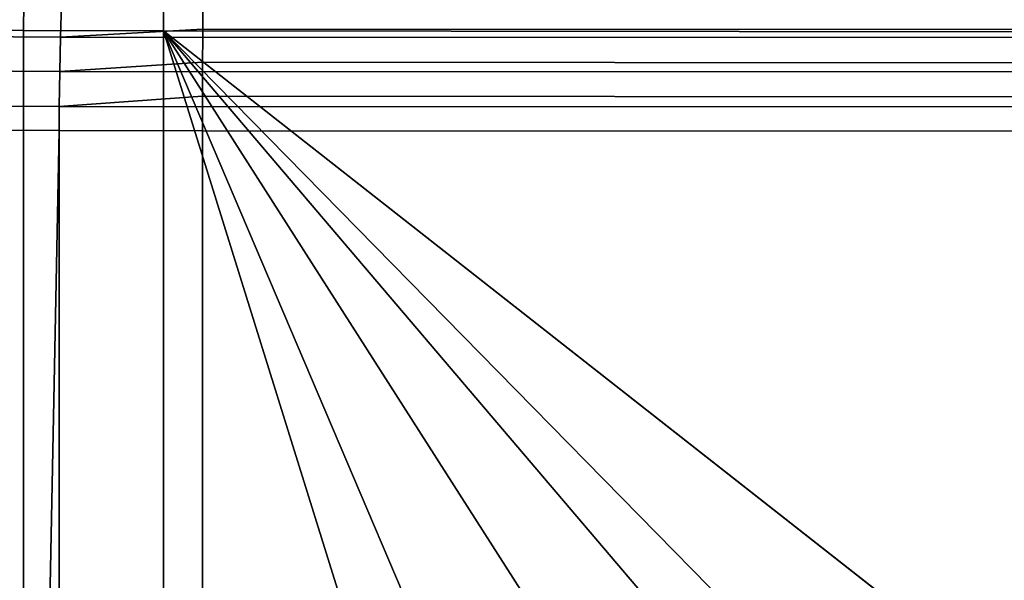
# Model space of a CAD drawing. Header units: metres. Extents: x -109 to 109, y -100 to 58.
# Tile 25 of 256: x -91.23 to -88.44, y -2.65 to -1.06. Entities that reach past the tile are written whole.
import ezdxf

# ---------------------------------------------------------------- set-up
doc = ezdxf.new("R2010")
doc.units = ezdxf.units.M
doc.layers.add('solid_21_062_100_XXX', color=7, linetype='CONTINUOUS')

msp = doc.modelspace()

# ---------------------------------------------------------------- linework, layer by layer
at = {"layer": 'solid_21_062_100_XXX'}
for points in [[(-91.614792, -1.011618, 19.565411), (-91.615341, -1.09009, 19.568829), (-91.221153, -1.091734, 19.622791), (-91.220741, -1.013559, 19.619335)], [(-91.511375, -1.014333, -19.406586), (-91.113091, -1.016662, -19.45195), (-91.116211, -1.110459, -19.486465), (-91.517189, -1.108114, -19.440794)], [(-90.824165, -1.014538, 19.646675), (-91.220741, -1.013559, 19.619335), (-91.221153, -1.091734, 19.622791), (-90.824379, -1.092569, 19.650059)], [(-91.113091, -1.016662, -19.45195), (-90.712837, -1.017564, -19.469856), (-90.713142, -1.087878, -19.496923), (-91.116211, -1.110459, -19.486465)], [(-90.824165, -1.014538, 19.646675), (-90.824379, -1.092569, 19.650059), (-58.717014, -1.132924, 20.771273), (-58.716702, -1.034454, 20.765877)], [(-58.693584, -1.013666, -19.781334), (-58.693993, -1.10434, -19.817535), (-90.713142, -1.087878, -19.496923), (-90.712837, -1.017564, -19.469856)], [(-90.713142, -1.087878, -19.496923), (-90.713234, -1.11137, -19.504498), (-91.116211, -1.110459, -19.486465)], [(-58.693993, -1.10434, -19.817535), (-90.713234, -1.11137, -19.504498), (-90.713142, -1.087878, -19.496923)], [(-91.615341, -1.09009, 19.568829), (-91.614937, -21.731647, 19.568897), (-91.220772, -21.73406, 19.622829), (-91.221153, -1.091734, 19.622791)], [(-91.517189, -1.108114, -19.440794), (-91.116211, -1.110459, -19.486465), (-91.1185, -1.207521, -19.510395), (-91.521469, -1.205165, -19.464497)], [(-91.220772, -21.73406, 19.622829), (-90.824379, -21.738291, 19.650059), (-90.824379, -1.092569, 19.650059), (-91.221153, -1.091734, 19.622791)], [(-91.116211, -1.110459, -19.486465), (-90.713234, -1.11137, -19.504498), (-90.713455, -1.181942, -19.52309), (-91.1185, -1.207521, -19.510395)], [(-58.717014, -1.132924, 20.771273), (-90.824379, -1.092569, 19.650059), (-64.111687, -22.04216, 20.582888), (-62.696728, -22.05307, 20.632298)], [(-90.824379, -1.092569, 19.650059), (-70.30159, -21.989178, 20.36673), (-64.111687, -22.04216, 20.582888)], [(-90.824379, -1.092569, 19.650059), (-73.050484, -21.962698, 20.270737), (-70.30159, -21.989178, 20.36673)], [(-90.824379, -1.092569, 19.650059), (-77.512512, -21.915497, 20.11492), (-73.050484, -21.962698, 20.270737)], [(-90.824379, -1.092569, 19.650059), (-81.976929, -21.862591, 19.959019), (-77.512512, -21.915497, 20.11492)], [(-90.824379, -1.092569, 19.650059), (-84.35643, -21.831848, 19.875925), (-81.976929, -21.862591, 19.959019)], [(-90.824379, -1.092569, 19.650059), (-90.824379, -21.738291, 19.650059), (-84.35643, -21.831848, 19.875925)], [(-58.693993, -1.10434, -19.817535), (-58.694302, -1.198403, -19.843702), (-90.713455, -1.181942, -19.52309), (-90.713234, -1.11137, -19.504498)], [(-90.713455, -1.181942, -19.52309), (-90.713524, -1.208441, -19.528519), (-91.1185, -1.207521, -19.510395)], [(-58.694302, -1.198403, -19.843702), (-58.694511, -1.294746, -19.859526), (-90.713661, -1.278287, -19.538916), (-90.713524, -1.208441, -19.528519)], [(-58.694302, -1.198403, -19.843702), (-90.713524, -1.208441, -19.528519), (-90.713455, -1.181942, -19.52309)], [(-91.521469, -1.205165, -19.464497), (-91.1185, -1.207521, -19.510395), (-91.119934, -1.30665, -19.523441), (-91.524155, -1.304287, -19.4774)], [(-91.1185, -1.207521, -19.510395), (-90.713524, -1.208441, -19.528519), (-90.713661, -1.278287, -19.538916), (-91.119934, -1.30665, -19.523441)], [(-90.713661, -1.278287, -19.538916), (-90.713707, -1.307578, -19.541622), (-91.119934, -1.30665, -19.523441)], [(-58.694511, -1.294746, -19.859526), (-90.713707, -1.307578, -19.541622), (-90.713661, -1.278287, -19.538916)], [(-91.524155, -1.304287, -19.4774), (-91.119934, -1.30665, -19.523441), (-91.119987, -1.374988, -19.526129), (-91.52417, -1.372987, -19.480087)], [(-91.119934, -1.30665, -19.523441), (-90.713707, -1.307578, -19.541622), (-90.713768, -1.375779, -19.54421), (-91.119987, -1.374988, -19.526129)], [(-58.694511, -1.294746, -19.859526), (-58.694614, -1.392238, -19.86482), (-90.713768, -1.375779, -19.54421), (-90.713707, -1.307578, -19.541622)], [(-91.119987, -1.374988, -19.526129), (-91.524132, -21.717974, -19.480093), (-91.924454, -21.718023, -19.40625), (-91.52417, -1.372987, -19.480087)], [(-91.119987, -1.374988, -19.526129), (-91.119843, -21.719433, -19.52614), (-91.524132, -21.717974, -19.480093)], [(-91.119987, -1.374988, -19.526129), (-90.713768, -1.375779, -19.54421), (-90.713768, -21.722593, -19.54421), (-91.119843, -21.719433, -19.52614)], [(-82.890564, -21.807096, -19.622545), (-90.713768, -21.722593, -19.54421), (-90.713768, -1.375779, -19.54421), (-58.694614, -1.392238, -19.86482)]]:
    msp.add_3dface(points, dxfattribs=at)

doc.saveas('drawing.dxf')
